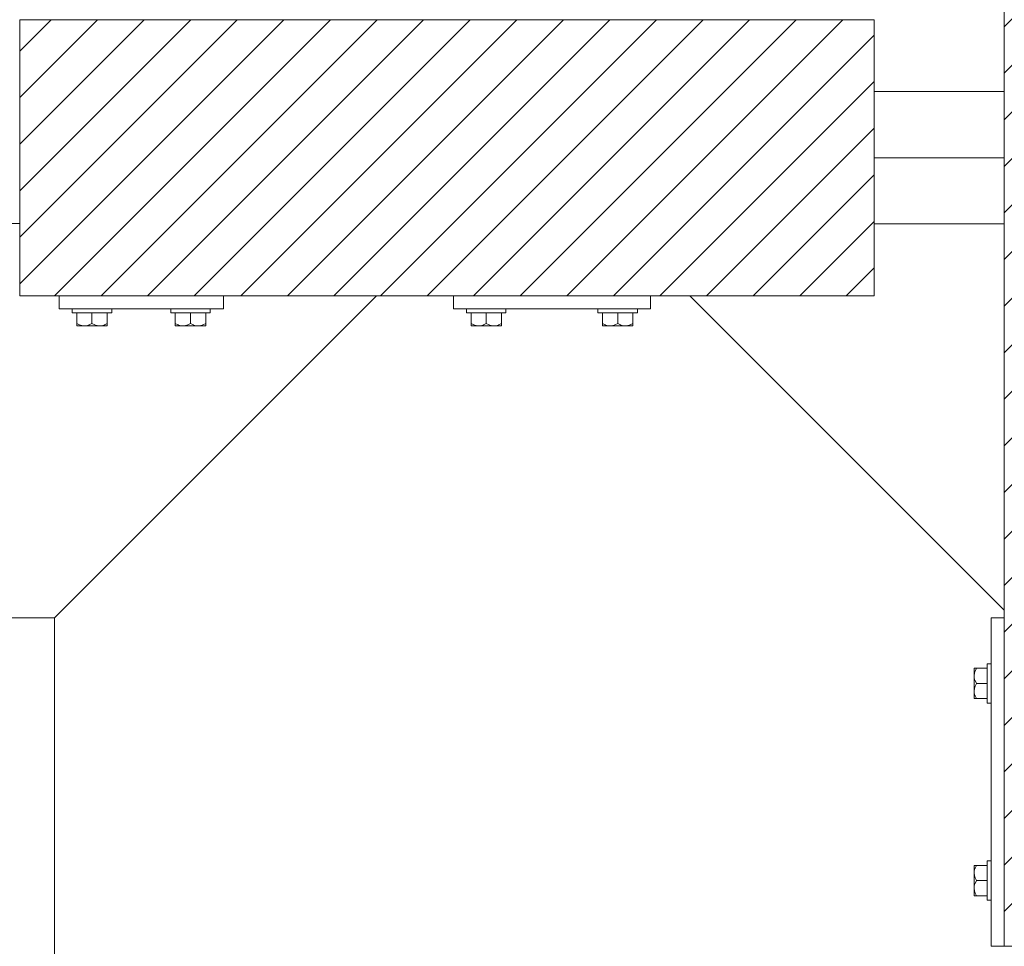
# Model space of a CAD drawing. Header units: millimetres. Extents: x 53746 to 116821, y -810352 to -765802.
# Tile 174 of 256: x 78153 to 78902, y -777202 to -776497. Entities that reach past the tile are written whole.
import ezdxf

# ---------------------------------------------------------------- set-up
doc = ezdxf.new("R2010")
doc.units = ezdxf.units.MM
doc.header["$MEASUREMENT"] = 0
for name, color, linetype, lineweight in [('Main Cradle Rails', 7, 'Continuous', 0), ('Side Cradle Blocks', 7, 'Continuous', 0), ('Side Cradle Hydraulic Arm Support', 7, 'Continuous', 0), ('Side Cradle Stbd', 7, 'Continuous', 0)]:
    doc.layers.add(name, color=color, linetype=linetype, lineweight=lineweight)

# ---------------------------------------------------------------- blocks, each defined once
blk = doc.blocks.new('*U76')
at = {"layer": 'Side Cradle Hydraulic Arm Support', "color": 7, "linetype": 'Continuous', "lineweight": 0}
blk.add_line((275.0109694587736, 316.6850334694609), (275.0109694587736, 1109.465289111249), dxfattribs=at)
at = {"layer": 'Side Cradle Hydraulic Arm Support', "color": 7, "linetype": 'Continuous', "lineweight": 0, "flags": 128}
blk.add_lwpolyline([(248.5109333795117, 1409.465325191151), (225.01096945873, 1409.465325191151), (225.01096945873, 1109.465325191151), (275.01096945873, 1109.465325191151), (520.0109333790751, 1354.465289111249)], dxfattribs=at)
blk = doc.blocks.new('*U57')
at = {"linetype": 'Continuous', "lineweight": 0}
h = blk.add_hatch(dxfattribs=at)
h.set_pattern_fill('HATCH', color=30, style=0, pattern_type=2)
h.set_pattern_definition([(45, (-6211.293807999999, 11432.460825), (-17.71895608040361, 17.71895608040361), [])])
h.paths.add_polyline_path([(-5926.201336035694, 11130.74546686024), (-5926.201327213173, 11424.17921985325), (-5926.201325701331, 11474.4623253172), (-5926.201324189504, 11524.74543078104), (-5926.201315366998, 11818.17918377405), (-5926.201315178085, 11824.4623253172), (-5926.201307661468, 12074.4623253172), (-5932.767554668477, 12074.4623253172), (-6032.767554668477, 12074.4623253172), (-6056.64426368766, 12074.4623253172), (-6061.257656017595, 12074.4623253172), (-6069.267557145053, 12074.4623253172), (-6089.267557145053, 12074.4623253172), (-6219.267581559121, 12074.4623253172), (-6239.267581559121, 12074.4623253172), (-6275.201343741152, 12074.4623253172), (-6375.201343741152, 12074.4623253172), (-6381.201379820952, 12074.4623253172), (-6381.201379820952, 11824.4623253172), (-6381.201379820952, 11818.74539470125), (-6381.201379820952, 11524.74543078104), (-6381.201379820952, 11474.4623253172), (-6381.201379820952, 11424.17921985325), (-6381.201379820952, 11130.17925593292), (-6381.201379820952, 11124.4623253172), (-6381.201379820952, 10874.4623253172), (-6375.201343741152, 10874.4623253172), (-6275.201343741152, 10874.4623253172), (-6239.267581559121, 10874.4623253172), (-6219.267581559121, 10874.4623253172), (-6089.267557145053, 10874.4623253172), (-6069.267557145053, 10874.4623253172), (-6061.257656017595, 10874.4623253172), (-6056.64426368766, 10874.4623253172), (-6032.767554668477, 10874.4623253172), (-5932.767554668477, 10874.4623253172), (-5926.201343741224, 10874.4623253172), (-5926.201336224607, 11124.4623253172)])
h = blk.add_hatch(dxfattribs=at)
h.set_pattern_fill('HATCH', color=30, style=0, pattern_type=2)
h.set_pattern_definition([(45, (-6715.396151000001, 11446.361394), (-17.71895608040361, 17.71895608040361), [])])
h.paths.add_polyline_path([(-7130.342896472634, 11579.4623253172), (-7130.342896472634, 11574.4623253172), (-7130.342896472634, 11474.4623253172), (-7130.342896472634, 11424.4623253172), (-7130.342896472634, 11369.4623253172), (-7100.342896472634, 11369.4623253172), (-6975.342896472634, 11369.4623253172), (-6858.842932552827, 11369.4623253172), (-6800.342896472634, 11369.4623253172), (-6650.342896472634, 11369.4623253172), (-6620.484413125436, 11369.4623253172), (-6480.342896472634, 11369.4623253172), (-6480.342896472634, 11424.17921985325), (-6480.342896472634, 11474.4623253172), (-6480.342896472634, 11524.74543078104), (-6480.342896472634, 11579.4623253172), (-6620.484413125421, 11579.4623253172), (-6650.342896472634, 11579.4623253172), (-6800.342896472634, 11579.4623253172), (-6809.309705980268, 11579.4623253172), (-6829.309705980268, 11579.4623253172), (-6839.309705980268, 11579.4623253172), (-6969.309705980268, 11579.4623253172), (-6975.342896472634, 11579.4623253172), (-7100.342896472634, 11579.4623253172)])
at = {"color": 30, "linetype": 'Continuous', "lineweight": 0, "flags": 128}
blk.add_lwpolyline([(-6375.201343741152, 12074.4623253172), (-6381.201379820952, 12074.4623253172), (-6381.201379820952, 11824.4623253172), (-6381.201379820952, 11818.74539470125), (-6381.201379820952, 11524.74543078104), (-6381.201379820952, 11474.4623253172), (-6381.201379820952, 11424.17921985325), (-6381.201379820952, 11130.17925593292), (-6381.201379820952, 11124.4623253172), (-6381.201379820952, 10874.4623253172), (-6375.201343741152, 10874.4623253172)], dxfattribs=at)
blk.add_lwpolyline([(-7130.342896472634, 11579.4623253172), (-7130.342896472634, 11574.4623253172), (-7130.342896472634, 11474.4623253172), (-7130.342896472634, 11424.4623253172), (-7130.342896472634, 11369.4623253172), (-7100.342896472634, 11369.4623253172), (-6975.342896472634, 11369.4623253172), (-6858.842932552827, 11369.4623253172), (-6800.342896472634, 11369.4623253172), (-6650.342896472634, 11369.4623253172), (-6620.484413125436, 11369.4623253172), (-6480.342896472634, 11369.4623253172), (-6480.342896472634, 11424.17921985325), (-6480.342896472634, 11474.4623253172), (-6480.342896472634, 11524.74543078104), (-6480.342896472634, 11579.4623253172), (-6620.484413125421, 11579.4623253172), (-6650.342896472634, 11579.4623253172), (-6800.342896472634, 11579.4623253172), (-6809.309705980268, 11579.4623253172), (-6829.309705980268, 11579.4623253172), (-6839.309705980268, 11579.4623253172), (-6969.309705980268, 11579.4623253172), (-6975.342896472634, 11579.4623253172), (-7100.342896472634, 11579.4623253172), (-7130.342896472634, 11579.4623253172)], close=True, dxfattribs=at)
at = {"layer": 'Side Cradle Blocks', "color": 7, "linetype": 'Continuous', "lineweight": 0}
for p, q in [((-7130.342896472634, 11579.4623253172), (-7130.342896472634, 11369.4623253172)), ((-6480.342896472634, 11579.4623253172), (-7130.342896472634, 11579.4623253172)), ((-6480.342896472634, 11369.4623253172), (-6480.342896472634, 11579.4623253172)), ((-7130.342896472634, 11369.4623253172), (-6480.342896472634, 11369.4623253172)), ((-7100.342896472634, 11359.4623253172), (-7100.342896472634, 11369.4622892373)), ((-6975.342896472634, 11369.4622892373), (-6975.342896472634, 11359.4623253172)), ((-6800.342896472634, 11359.4623253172), (-6800.342896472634, 11369.4622892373)), ((-6650.342896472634, 11369.4622892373), (-6650.342896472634, 11359.4623253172)), ((-6975.342896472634, 11359.4623253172), (-7100.342896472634, 11359.4623253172)), ((-6650.342896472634, 11359.4623253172), (-6800.342896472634, 11359.4623253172)), ((-7086.925986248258, 11348.25423554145), (-7086.925986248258, 11356.4622892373)), ((-7069.602644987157, 11356.4623253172), (-7075.342896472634, 11356.4623253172)), ((-7075.342896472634, 11348.25423554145), (-7075.342896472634, 11356.46228460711)), ((-7063.759806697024, 11356.4622892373), (-7063.759806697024, 11348.25423554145)), ((-7011.925986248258, 11356.4622892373), (-7011.925986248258, 11348.25423554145)), ((-7006.083147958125, 11356.4623253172), (-7000.342896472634, 11356.4623253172)), ((-7000.342896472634, 11348.25423554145), (-7000.342896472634, 11356.46228460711)), ((-6988.759806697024, 11348.25423554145), (-6988.759806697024, 11356.4622892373)), ((-6786.925986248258, 11348.25423554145), (-6786.925986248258, 11356.4622892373)), ((-6769.602644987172, 11356.4623253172), (-6775.342896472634, 11356.4623253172)), ((-6775.342896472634, 11348.25423554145), (-6775.342896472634, 11356.46228460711)), ((-6763.759806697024, 11356.4622892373), (-6763.759806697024, 11348.25423554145)), ((-6686.925986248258, 11356.4622892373), (-6686.925986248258, 11348.25423554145)), ((-6681.083147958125, 11356.4623253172), (-6675.342896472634, 11356.4623253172)), ((-6675.342896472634, 11348.25423554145), (-6675.342896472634, 11356.46228460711)), ((-6663.759806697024, 11348.25423554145), (-6663.759806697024, 11356.4622892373)), ((-7086.925986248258, 11347.24546893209), (-7086.925986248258, 11348.25423554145)), ((-7084.789637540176, 11347.27085111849), (-7086.925986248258, 11348.25423554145)), ((-7086.34394994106, 11346.4626861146), (-7086.235862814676, 11346.46232581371)), ((-7086.235664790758, 11346.46232539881), (-7086.019184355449, 11346.4626861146)), ((-7081.134441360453, 11346.4623253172), (-7084.200444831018, 11346.4623253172)), ((-7084.07706373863, 11346.4626861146), (-7084.200255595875, 11346.46232587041)), ((-7081.133591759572, 11346.46232542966), (-7078.410063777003, 11346.4626861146)), ((-7075.342896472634, 11348.25423554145), (-7077.50093955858, 11347.21245060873)), ((-7073.206547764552, 11347.27085111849), (-7075.342896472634, 11348.25423554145)), ((-7069.551351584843, 11346.4623253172), (-7073.307627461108, 11346.4623253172)), ((-7072.275729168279, 11346.4626861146), (-7069.551779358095, 11346.46232537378)), ((-7063.759806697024, 11348.25423554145), (-7065.917849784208, 11347.21245060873)), ((-7063.759806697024, 11346.4623253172), (-7064.450079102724, 11346.4623253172)), ((-7064.341843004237, 11346.4626861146), (-7064.44996850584, 11346.46232568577)), ((-7063.759806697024, 11346.70312030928), (-7063.759806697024, 11346.4623253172)), ((-7011.925986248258, 11348.25423554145), (-7009.767943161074, 11347.21245060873)), ((-7011.925986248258, 11346.70312030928), (-7011.925986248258, 11346.4623253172)), ((-7011.925986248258, 11346.4623253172), (-7011.235713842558, 11346.4623253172)), ((-7011.235824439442, 11346.46232568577), (-7011.343949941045, 11346.4626861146)), ((-7006.134441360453, 11346.4623253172), (-7002.378165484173, 11346.4623253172)), ((-7006.134013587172, 11346.46232537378), (-7003.410063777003, 11346.4626861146)), ((-7002.479245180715, 11347.27085111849), (-7000.342896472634, 11348.25423554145)), ((-7000.342896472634, 11348.25423554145), (-6998.184853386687, 11347.21245060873)), ((-6997.275729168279, 11346.4626861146), (-6994.552201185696, 11346.46232542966)), ((-6994.551351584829, 11346.4623253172), (-6991.485348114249, 11346.4623253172)), ((-6991.485537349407, 11346.46232587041), (-6991.608729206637, 11346.4626861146)), ((-6990.896155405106, 11347.27085111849), (-6988.759806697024, 11348.25423554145)), ((-6989.666608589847, 11346.4626861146), (-6989.450128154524, 11346.46232539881)), ((-6989.341843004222, 11346.4626861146), (-6989.44993013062, 11346.46232581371)), ((-6988.759806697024, 11347.24546893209), (-6988.759806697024, 11348.25423554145)), ((-6786.925986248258, 11347.24546893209), (-6786.925986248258, 11348.25423554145)), ((-6784.789637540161, 11347.27085111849), (-6786.925986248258, 11348.25423554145)), ((-6786.343949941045, 11346.4626861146), (-6786.235862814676, 11346.46232581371)), ((-6786.235664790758, 11346.46232539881), (-6786.019184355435, 11346.4626861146)), ((-6781.134441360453, 11346.4623253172), (-6784.200444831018, 11346.4623253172)), ((-6784.07706373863, 11346.4626861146), (-6784.200255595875, 11346.46232587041)), ((-6781.133591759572, 11346.46232542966), (-6778.410063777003, 11346.4626861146)), ((-6775.342896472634, 11348.25423554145), (-6777.50093955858, 11347.21245060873)), ((-6773.206547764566, 11347.27085111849), (-6775.342896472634, 11348.25423554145)), ((-6769.551351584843, 11346.4623253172), (-6773.307627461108, 11346.4623253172)), ((-6772.275729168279, 11346.4626861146), (-6769.551779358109, 11346.46232537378)), ((-6763.759806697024, 11348.25423554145), (-6765.917849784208, 11347.21245060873)), ((-6763.759806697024, 11346.4623253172), (-6764.450079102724, 11346.4623253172)), ((-6764.341843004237, 11346.4626861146), (-6764.44996850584, 11346.46232568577)), ((-6763.759806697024, 11346.70312030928), (-6763.759806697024, 11346.4623253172)), ((-6686.925986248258, 11348.25423554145), (-6684.767943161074, 11347.21245060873)), ((-6686.925986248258, 11346.70312030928), (-6686.925986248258, 11346.4623253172)), ((-6686.925986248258, 11346.4623253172), (-6686.235713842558, 11346.4623253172)), ((-6686.235824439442, 11346.46232568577), (-6686.343949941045, 11346.4626861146)), ((-6681.134441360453, 11346.4623253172), (-6677.378165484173, 11346.4623253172)), ((-6681.134013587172, 11346.46232537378), (-6678.410063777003, 11346.4626861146)), ((-6677.479245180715, 11347.27085111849), (-6675.342896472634, 11348.25423554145)), ((-6675.342896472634, 11348.25423554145), (-6673.184853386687, 11347.21245060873)), ((-6672.275729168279, 11346.4626861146), (-6669.552201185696, 11346.46232542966)), ((-6669.551351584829, 11346.4623253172), (-6666.485348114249, 11346.4623253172)), ((-6666.485537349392, 11346.46232587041), (-6666.608729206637, 11346.4626861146)), ((-6665.896155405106, 11347.27085111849), (-6663.759806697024, 11348.25423554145)), ((-6664.666608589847, 11346.4626861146), (-6664.450128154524, 11346.46232539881)), ((-6664.341843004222, 11346.4626861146), (-6664.449930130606, 11346.46232581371)), ((-6663.759806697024, 11347.24546893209), (-6663.759806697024, 11348.25423554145)), ((-6391.201343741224, 10874.4623253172), (-6391.201343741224, 11124.4623253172)), ((-6391.201343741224, 11124.4623253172), (-6381.201379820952, 11124.4623253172)), ((-6404.201343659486, 11085.35509363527), (-6404.200982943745, 11085.13861319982)), ((-6404.201343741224, 11080.25387020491), (-6404.201343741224, 11083.31987367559)), ((-6404.201343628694, 11080.25302060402), (-6404.200982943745, 11077.52949261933)), ((-6404.200982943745, 11085.46337878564), (-6404.201343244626, 11085.35529165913)), ((-6404.200982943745, 11083.19649258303), (-6404.201343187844, 11083.31968444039)), ((-6403.41820012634, 11086.04541509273), (-6402.409433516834, 11086.04541509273)), ((-6403.392817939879, 11083.90906638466), (-6402.409433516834, 11086.04541509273)), ((-6402.409433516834, 11086.04541509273), (-6394.201379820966, 11086.04541509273)), ((-6404.201343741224, 11068.67078042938), (-6404.201343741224, 11072.42705630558)), ((-6402.409433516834, 11074.4623253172), (-6403.451218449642, 11076.62036840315)), ((-6403.392817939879, 11072.32597660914), (-6402.409433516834, 11074.4623253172)), ((-6402.409433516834, 11074.4623253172), (-6394.201384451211, 11074.4623253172)), ((-6394.201343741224, 11068.7220738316), (-6394.201343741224, 11074.4623253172)), ((-6404.200982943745, 11071.39515801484), (-6404.201343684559, 11068.67120820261)), ((-6402.409433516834, 11062.87923554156), (-6403.451218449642, 11065.03727862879)), ((-6404.201343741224, 11062.87923554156), (-6404.201343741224, 11063.56950794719)), ((-6403.960548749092, 11062.87923554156), (-6404.201343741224, 11062.87923554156)), ((-6404.200982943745, 11063.46127184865), (-6404.201343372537, 11063.56939735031)), ((-6394.201379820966, 11062.87923554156), (-6402.409433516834, 11062.87923554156)), ((-6404.201343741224, 10936.04541509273), (-6404.201343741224, 10935.3551426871)), ((-6403.960548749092, 10936.04541509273), (-6404.201343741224, 10936.04541509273)), ((-6404.201343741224, 10930.25387020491), (-6404.201343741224, 10926.49759432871)), ((-6404.201343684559, 10930.25344243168), (-6404.200982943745, 10927.52949261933)), ((-6404.201343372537, 10935.35525328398), (-6404.200982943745, 10935.46337878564)), ((-6402.409433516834, 10936.04541509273), (-6403.451218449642, 10933.88737200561)), ((-6394.201379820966, 10936.04541509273), (-6402.409433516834, 10936.04541509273)), ((-6394.201343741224, 10930.20257680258), (-6394.201343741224, 10924.4623253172)), ((-6402.409433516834, 10924.4623253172), (-6403.451218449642, 10922.30428223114)), ((-6403.392817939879, 10926.59867402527), (-6402.409433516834, 10924.4623253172)), ((-6402.409433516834, 10924.4623253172), (-6394.201384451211, 10924.4623253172)), ((-6404.200982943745, 10921.39515801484), (-6404.201343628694, 10918.67163003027)), ((-6404.201343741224, 10918.67078042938), (-6404.201343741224, 10915.60477695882)), ((-6404.201343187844, 10915.6049661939), (-6404.200982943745, 10915.72815805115)), ((-6403.392817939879, 10915.01558424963), (-6402.409433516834, 10912.87923554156)), ((-6404.200982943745, 10913.78603743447), (-6404.201343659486, 10913.56955699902)), ((-6404.200982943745, 10913.46127184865), (-6404.201343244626, 10913.56935897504)), ((-6403.41820012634, 10912.87923554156), (-6402.409433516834, 10912.87923554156)), ((-6402.409433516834, 10912.87923554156), (-6394.201379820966, 10912.87923554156)), ((-6381.201379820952, 10874.4623253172), (-6391.201343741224, 10874.4623253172))]:
    blk.add_line(p, q, dxfattribs=at)
at = {"layer": 'Side Cradle Blocks', "color": 7, "linetype": 'Continuous', "lineweight": 0, "flags": 128}
for points in [[(-7075.342896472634, 11356.4623253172), (-7081.08314795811, 11356.4623253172), (-7085.949498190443, 11356.4623253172), (-7089.201089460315, 11356.4623253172), (-7090.342896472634, 11356.4623253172), (-7090.342896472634, 11359.4622892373)], [(-7060.342896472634, 11359.4622892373), (-7060.342896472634, 11356.4623253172), (-7061.484703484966, 11356.4623253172), (-7064.736294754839, 11356.4623253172), (-7069.602644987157, 11356.4623253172)], [(-7006.083147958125, 11356.4623253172), (-7010.949498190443, 11356.4623253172), (-7014.201089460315, 11356.4623253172), (-7015.342896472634, 11356.4623253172), (-7015.342896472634, 11359.4622892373)], [(-6985.342896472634, 11359.4622892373), (-6985.342896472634, 11356.4623253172), (-6986.484703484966, 11356.4623253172), (-6989.736294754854, 11356.4623253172), (-6994.602644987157, 11356.4623253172), (-7000.342896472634, 11356.4623253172)], [(-6775.342896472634, 11356.4623253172), (-6781.083147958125, 11356.4623253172), (-6785.949498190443, 11356.4623253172), (-6789.201089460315, 11356.4623253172), (-6790.342896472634, 11356.4623253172), (-6790.342896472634, 11359.4622892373)], [(-6760.342896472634, 11359.4622892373), (-6760.342896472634, 11356.4623253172), (-6761.484703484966, 11356.4623253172), (-6764.736294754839, 11356.4623253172), (-6769.602644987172, 11356.4623253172)], [(-6681.083147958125, 11356.4623253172), (-6685.949498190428, 11356.4623253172), (-6689.201089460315, 11356.4623253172), (-6690.342896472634, 11356.4623253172), (-6690.342896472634, 11359.4622892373)], [(-6660.342896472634, 11359.4622892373), (-6660.342896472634, 11356.4623253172), (-6661.484703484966, 11356.4623253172), (-6664.736294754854, 11356.4623253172), (-6669.602644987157, 11356.4623253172), (-6675.342896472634, 11356.4623253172)], [(-7086.925986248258, 11347.24546893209), (-7086.925986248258, 11347.2092569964), (-7086.925986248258, 11346.637078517), (-7086.925986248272, 11346.4623253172), (-7086.235713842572, 11346.4623253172), (-7084.200444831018, 11346.4623253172)], [(-7084.789637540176, 11347.27085111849), (-7084.134231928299, 11346.96916082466), (-7083.09237803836, 11346.68090167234), (-7081.134441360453, 11346.4623253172), (-7080.392615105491, 11346.49395509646), (-7079.658179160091, 11346.58708627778), (-7077.642912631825, 11347.14391378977), (-7077.50093955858, 11347.21245060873)], [(-7081.134441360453, 11346.4623253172), (-7077.378165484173, 11346.4623253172), (-7073.307627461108, 11346.4623253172)], [(-7073.206547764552, 11347.27085111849), (-7072.55114215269, 11346.96916082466), (-7071.509288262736, 11346.68090167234), (-7069.551351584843, 11346.4623253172), (-7068.809525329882, 11346.49395509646), (-7068.075089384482, 11346.58708627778), (-7066.059822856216, 11347.14391378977), (-7065.917849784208, 11347.21245060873)], [(-7069.5517082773, 11346.46232536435), (-7069.551351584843, 11346.4623253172), (-7066.485348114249, 11346.4623253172), (-7064.450079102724, 11346.4623253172)], [(-7063.759806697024, 11346.70312030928), (-7063.759806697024, 11347.20713665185), (-7063.759806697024, 11347.24546893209), (-7063.759806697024, 11348.25423554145)], [(-7011.925986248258, 11348.25423554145), (-7011.925986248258, 11347.24546893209), (-7011.925986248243, 11347.20713665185), (-7011.925986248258, 11346.70312030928)], [(-7011.235713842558, 11346.4623253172), (-7009.200444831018, 11346.4623253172), (-7006.134441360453, 11346.4623253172), (-7006.134084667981, 11346.46232536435)], [(-7009.767943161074, 11347.21245060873), (-7009.625970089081, 11347.14391378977), (-7007.6107035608, 11346.58708627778), (-7006.8762676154, 11346.49395509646), (-7006.134441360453, 11346.4623253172), (-7004.176504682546, 11346.68090167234), (-7003.134650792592, 11346.96916082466), (-7002.479245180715, 11347.27085111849)], [(-7002.378165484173, 11346.4623253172), (-6998.307627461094, 11346.4623253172), (-6994.551351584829, 11346.4623253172)], [(-6998.184853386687, 11347.21245060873), (-6998.042880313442, 11347.14391378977), (-6996.027613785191, 11346.58708627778), (-6995.293177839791, 11346.49395509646), (-6994.551351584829, 11346.4623253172), (-6992.593414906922, 11346.68090167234), (-6991.551561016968, 11346.96916082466), (-6990.896155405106, 11347.27085111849)], [(-6991.485348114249, 11346.4623253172), (-6989.450079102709, 11346.4623253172), (-6988.759806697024, 11346.4623253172), (-6988.759806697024, 11346.637078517), (-6988.759806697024, 11347.2092569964), (-6988.759806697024, 11347.24546893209)], [(-6786.925986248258, 11347.24546893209), (-6786.925986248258, 11347.2092569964), (-6786.925986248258, 11346.637078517), (-6786.925986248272, 11346.4623253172), (-6786.235713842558, 11346.4623253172), (-6784.200444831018, 11346.4623253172)], [(-6784.789637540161, 11347.27085111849), (-6784.134231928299, 11346.96916082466), (-6783.09237803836, 11346.68090167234), (-6781.134441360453, 11346.4623253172), (-6780.392615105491, 11346.49395509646), (-6779.658179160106, 11346.58708627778), (-6777.642912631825, 11347.14391378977), (-6777.50093955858, 11347.21245060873)], [(-6781.134441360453, 11346.4623253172), (-6777.378165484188, 11346.4623253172), (-6773.307627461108, 11346.4623253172)], [(-6773.206547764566, 11347.27085111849), (-6772.55114215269, 11346.96916082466), (-6771.509288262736, 11346.68090167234), (-6769.551351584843, 11346.4623253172), (-6768.809525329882, 11346.49395509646), (-6768.075089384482, 11346.58708627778), (-6766.059822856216, 11347.14391378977), (-6765.917849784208, 11347.21245060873)], [(-6769.5517082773, 11346.46232536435), (-6769.551351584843, 11346.4623253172), (-6766.485348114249, 11346.4623253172), (-6764.450079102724, 11346.4623253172)], [(-6763.759806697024, 11346.70312030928), (-6763.759806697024, 11347.20713665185), (-6763.759806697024, 11347.24546893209), (-6763.759806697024, 11348.25423554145)], [(-6686.925986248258, 11348.25423554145), (-6686.925986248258, 11347.24546893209), (-6686.925986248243, 11347.20713665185), (-6686.925986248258, 11346.70312030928)], [(-6686.235713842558, 11346.4623253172), (-6684.200444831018, 11346.4623253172), (-6681.134441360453, 11346.4623253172), (-6681.134084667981, 11346.46232536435)], [(-6684.767943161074, 11347.21245060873), (-6684.625970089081, 11347.14391378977), (-6682.6107035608, 11346.58708627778), (-6681.8762676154, 11346.49395509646), (-6681.134441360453, 11346.4623253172), (-6679.176504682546, 11346.68090167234), (-6678.134650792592, 11346.96916082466), (-6677.479245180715, 11347.27085111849)], [(-6677.378165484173, 11346.4623253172), (-6673.307627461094, 11346.4623253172), (-6669.551351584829, 11346.4623253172)], [(-6673.184853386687, 11347.21245060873), (-6673.042880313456, 11347.14391378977), (-6671.027613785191, 11346.58708627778), (-6670.293177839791, 11346.49395509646), (-6669.551351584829, 11346.4623253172), (-6667.593414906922, 11346.68090167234), (-6666.551561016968, 11346.96916082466), (-6665.896155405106, 11347.27085111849)], [(-6666.485348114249, 11346.4623253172), (-6664.450079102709, 11346.4623253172), (-6663.759806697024, 11346.4623253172), (-6663.759806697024, 11346.637078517), (-6663.759806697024, 11347.2092569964), (-6663.759806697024, 11347.24546893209)], [(-6394.201343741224, 11074.4623253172), (-6394.201343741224, 11080.20257680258), (-6394.201343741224, 11085.06892703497), (-6394.201343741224, 11088.32051830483), (-6394.201343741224, 11089.4623253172), (-6391.201379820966, 11089.4623253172)], [(-6403.41820012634, 11086.04541509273), (-6403.454412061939, 11086.04541509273), (-6404.026590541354, 11086.04541509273), (-6404.201343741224, 11086.04541509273), (-6404.201343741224, 11085.3551426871), (-6404.201343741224, 11083.31987367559)], [(-6403.392817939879, 11083.90906638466), (-6403.694508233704, 11083.25366077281), (-6403.982767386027, 11082.21180688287), (-6404.201343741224, 11080.25387020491), (-6404.169713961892, 11079.51204395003), (-6404.076582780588, 11078.77760800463), (-6403.5197552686, 11076.76234147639), (-6403.451218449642, 11076.62036840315)], [(-6404.201343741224, 11080.25387020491), (-6404.201343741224, 11076.49759432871), (-6404.201343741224, 11072.42705630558)], [(-6403.392817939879, 11072.32597660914), (-6403.694508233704, 11071.67057099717), (-6403.982767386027, 11070.62871710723), (-6404.201343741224, 11068.67078042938), (-6404.169713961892, 11067.92895417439), (-6404.076582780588, 11067.19451822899), (-6403.5197552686, 11065.17925170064), (-6403.451218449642, 11065.03727862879)], [(-6404.201343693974, 11068.67113712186), (-6404.201343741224, 11068.67078042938), (-6404.201343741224, 11065.60477695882), (-6404.201343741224, 11063.56950794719)], [(-6391.201379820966, 11059.4623253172), (-6394.201343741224, 11059.4623253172), (-6394.201343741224, 11060.60413232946), (-6394.201343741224, 11063.85572359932), (-6394.201343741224, 11068.7220738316)], [(-6403.960548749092, 11062.87923554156), (-6403.456532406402, 11062.87923554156), (-6403.41820012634, 11062.87923554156), (-6402.409433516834, 11062.87923554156)], [(-6394.201343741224, 10930.20257680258), (-6394.201343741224, 10935.06892703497), (-6394.201343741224, 10938.32051830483), (-6394.201343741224, 10939.4623253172), (-6391.201379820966, 10939.4623253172)], [(-6404.201343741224, 10935.3551426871), (-6404.201343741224, 10933.31987367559), (-6404.201343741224, 10930.25387020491), (-6404.201343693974, 10930.25351351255)], [(-6403.451218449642, 10933.88737200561), (-6403.5197552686, 10933.74539893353), (-6404.076582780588, 10931.7301324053), (-6404.169713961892, 10930.9956964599), (-6404.201343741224, 10930.25387020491), (-6403.982767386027, 10928.29593352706), (-6403.694508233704, 10927.254079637), (-6403.392817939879, 10926.59867402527)], [(-6402.409433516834, 10936.04541509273), (-6403.41820012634, 10936.04541509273), (-6403.456532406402, 10936.04541509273), (-6403.960548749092, 10936.04541509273)], [(-6404.201343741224, 10926.49759432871), (-6404.201343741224, 10922.42705630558), (-6404.201343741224, 10918.67078042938)], [(-6391.201379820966, 10909.4623253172), (-6394.201343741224, 10909.4623253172), (-6394.201343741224, 10910.60413232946), (-6394.201343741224, 10913.85572359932), (-6394.201343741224, 10918.7220738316), (-6394.201343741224, 10924.4623253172)], [(-6403.451218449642, 10922.30428223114), (-6403.5197552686, 10922.16230915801), (-6404.076582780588, 10920.14704262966), (-6404.169713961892, 10919.41260668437), (-6404.201343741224, 10918.67078042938), (-6403.982767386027, 10916.71284375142), (-6403.694508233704, 10915.67098986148), (-6403.392817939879, 10915.01558424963)], [(-6404.201343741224, 10915.60477695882), (-6404.201343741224, 10913.56950794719), (-6404.201343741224, 10912.87923554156), (-6404.026590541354, 10912.87923554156), (-6403.454412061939, 10912.87923554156), (-6403.41820012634, 10912.87923554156)]]:
    blk.add_lwpolyline(points, dxfattribs=at)
at = {"layer": 'Side Cradle Stbd', "color": 7, "linetype": 'Continuous', "lineweight": 0}
for p, q in [((-6480.342860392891, 11524.74543078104), (-6381.201379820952, 11524.74543078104)), ((-6381.201379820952, 11474.4623253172), (-6480.342860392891, 11474.4623253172)), ((-6480.342860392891, 11424.17921985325), (-6381.201379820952, 11424.17921985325)), ((-6381.201379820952, 11130.17925593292), (-6620.484413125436, 11369.4622892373))]:
    blk.add_line(p, q, dxfattribs=at)
blk.add_blockref('*U76', (-7378.853865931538, 10014.99700012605), dxfattribs=at)

msp = doc.modelspace()

# ---------------------------------------------------------------- block references
at = {"layer": 'Main Cradle Rails', "color": 7, "linetype": 'Continuous', "lineweight": 0}
msp.add_blockref('*U57', (85283.05, -788076.9500000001), dxfattribs=at)

doc.saveas('drawing.dxf')
